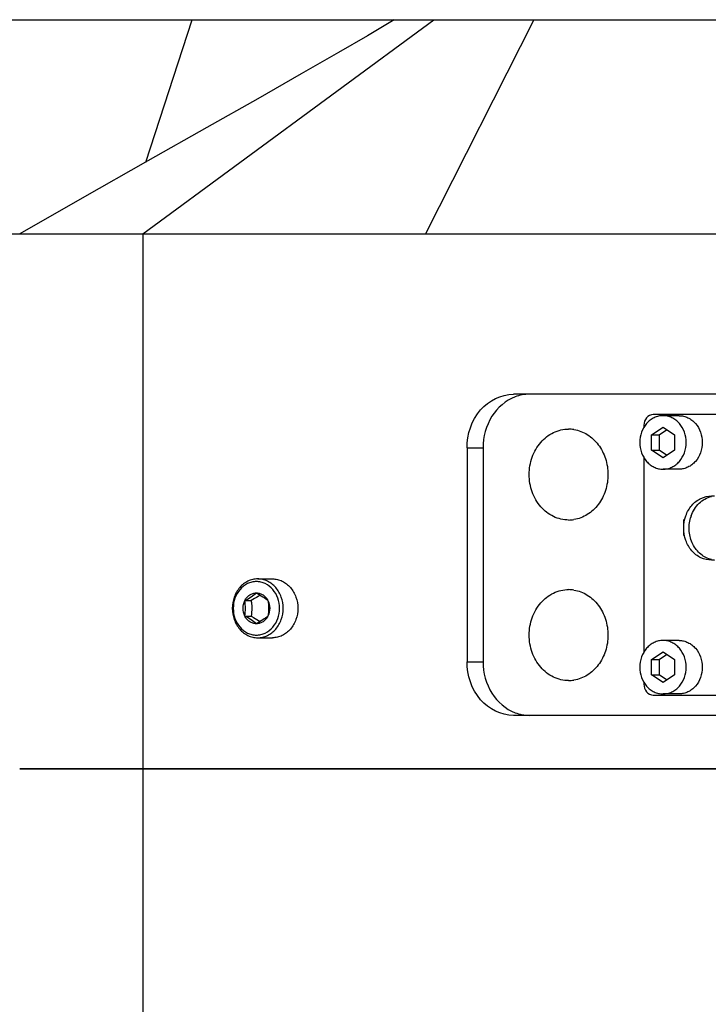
# Model space of a CAD drawing. Header units: millimetres. Extents: x 0 to 2550, y 0 to 1188.
# Tile 154 of 218: x 701 to 714, y 359 to 377. Entities that reach past the tile are written whole.
import ezdxf

# ---------------------------------------------------------------- set-up
doc = ezdxf.new("R2010")
doc.units = ezdxf.units.MM
doc.header["$LTSCALE"] = 46.255
doc.linetypes.add('HIDDEN', pattern=[0.2, 0.1, -0.1])
for name, color, linetype in [('A1002801_SA_CARD_IO_ABL495', 7, 'CONTINUOUS'), ('M1004001_PLATE2_PBL580', 7, 'CONTINUOUS'), ('M2000701_PBL835', 7, 'CONTINUOUS'), ('M2000801_PBL485', 7, 'CONTINUOUS'), ('M2000901_PBL576', 7, 'CONTINUOUS'), ('P9140503_BOLT_PBL594', 7, 'CONTINUOUS'), ('P9140505_PBL493', 7, 'CONTINUOUS'), ('P9140505_PBL504', 7, 'CONTINUOUS')]:
    doc.layers.add(name, color=color, linetype=linetype)

# ---------------------------------------------------------------- blocks, each defined once
blk = doc.blocks.new('P9140505_PBL493', base_point=(713.263, 369.239))
at = {"layer": 'P9140505_PBL493', "color": 7}
for p, q in [((713.413, 369.739), (713.113, 369.739)), ((712.897, 369.383), (713.113, 369.527)), ((713.188, 369.477), (713.047, 369.383)), ((713.113, 369.527), (713.33, 369.383)), ((712.897, 369.094), (712.897, 369.383)), ((712.897, 369.383), (713.047, 369.383)), ((713.047, 369.094), (713.047, 369.383)), ((713.33, 369.383), (713.33, 369.094)), ((713.113, 368.95), (712.897, 369.094)), ((712.897, 369.094), (713.047, 369.094)), ((713.047, 369.094), (713.188, 369)), ((713.33, 369.094), (713.113, 368.95)), ((713.413, 368.739), (713.113, 368.739))]:
    blk.add_line(p, q, dxfattribs=at)
for points in [[(713.113, 369.739), (713.085, 369.739), (713.027, 369.732), (712.945, 369.703), (712.87, 369.656), (712.781, 369.572), (712.701, 369.431), (712.669, 369.239), (712.701, 369.046), (712.781, 368.906), (712.87, 368.821), (712.945, 368.774), (713.027, 368.745), (713.085, 368.739), (713.113, 368.739)], [(713.113, 368.739), (713.141, 368.739), (713.199, 368.745), (713.281, 368.774), (713.356, 368.821), (713.445, 368.906), (713.525, 369.046), (713.557, 369.239), (713.525, 369.431), (713.445, 369.572), (713.356, 369.656), (713.281, 369.703), (713.199, 369.732), (713.141, 369.739), (713.113, 369.739)], [(713.413, 369.739), (713.441, 369.739), (713.499, 369.732), (713.581, 369.703), (713.656, 369.656), (713.745, 369.572), (713.825, 369.431), (713.857, 369.239), (713.825, 369.046), (713.745, 368.906), (713.656, 368.821), (713.581, 368.774), (713.499, 368.745), (713.441, 368.739), (713.413, 368.739)]]:
    blk.add_open_spline(points, degree=3, knots=[0, 0, 0, 0, 0.058153, 0.117019, 0.177189, 0.239019, 0.367202, 0.5, 0.632797, 0.76098, 0.82281, 0.88298, 0.941847, 1, 1, 1, 1], dxfattribs=at)
blk = doc.blocks.new('M1004001_PLATE2_PBL580', base_point=(716.201, 367.139))
at = {"layer": 'M1004001_PLATE2_PBL580', "color": 7}
for p, q in [((719.648, 369.759), (712.928, 369.759)), ((712.755, 369.559), (712.755, 369.517)), ((712.755, 368.96), (712.755, 365.317)), ((714.366, 368.319), (714.366, 368.439)), ((714.366, 368.439), (718.349, 368.439)), ((714.466, 368.319), (714.466, 368.439)), ((718.349, 368.439), (718.349, 368.239)), ((714.019, 368.239), (714.073, 368.239)), ((718.349, 368.239), (718.696, 368.239)), ((714.073, 367.039), (714.019, 367.039)), ((718.349, 367.039), (718.349, 366.839)), ((718.696, 367.039), (718.349, 367.039)), ((714.366, 366.839), (714.366, 366.879)), ((718.349, 366.839), (714.366, 366.839)), ((714.466, 366.839), (714.466, 366.879)), ((712.755, 364.76), (712.755, 364.719)), ((712.928, 364.519), (719.648, 364.519))]:
    blk.add_line(p, q, dxfattribs=at)
at = {"layer": 'M1004001_PLATE2_PBL580', "color": 2, "linetype": 'HIDDEN'}
for p, q in [((713.5, 367.499), (713.5, 367.799)), ((719.215, 367.499), (719.215, 367.799))]:
    blk.add_line(p, q, dxfattribs=at)
at = {"layer": 'M1004001_PLATE2_PBL580', "color": 7}
for centre, radius, start, end in [((714.12, 367.781), 0.457, 95.9014, 102.5436), ((714.263, 367.644), 0.663, 160.5678, 163.839), ((714.12, 367.496), 0.457, 257.4564, 264.0986)]:
    blk.add_arc(centre, radius, start, end, dxfattribs=at)
for points, knots in [([(712.928, 369.759), (712.883, 369.759), (712.786, 369.709), (712.755, 369.609), (712.755, 369.559)], [0, 0, 0, 0, 0.474684, 1, 1, 1, 1]), ([(714.019, 367.039), (713.951, 367.039), (713.81, 367.072), (713.638, 367.208), (713.526, 367.407), (713.486, 367.639), (713.526, 367.87), (713.638, 368.069), (713.81, 368.206), (713.951, 368.239), (714.019, 368.239)], [0, 0, 0, 0, 0.116618, 0.238301, 0.366837, 0.5, 0.633163, 0.761699, 0.883382, 1, 1, 1, 1]), ([(713.638, 367.865), (713.669, 367.954), (713.768, 368.115), (713.935, 368.209), (714.021, 368.228)], [0, 0, 0, 0, 0.517104, 1, 1, 1, 1]), ([(718.696, 368.239), (718.764, 368.239), (718.905, 368.206), (719.077, 368.069), (719.189, 367.87), (719.229, 367.639), (719.189, 367.407), (719.077, 367.208), (718.905, 367.072), (718.764, 367.039), (718.696, 367.039)], [0, 0, 0, 0, 0.116618, 0.238301, 0.366837, 0.5, 0.633163, 0.761699, 0.883382, 1, 1, 1, 1]), ([(714.021, 367.05), (713.948, 367.066), (713.804, 367.139), (713.654, 367.333), (713.587, 367.576), (713.603, 367.748), (713.626, 367.829)], [0, 0, 0, 0, 0.232748, 0.479427, 0.738322, 1, 1, 1, 1]), ([(712.755, 364.719), (712.755, 364.669), (712.786, 364.568), (712.883, 364.519), (712.928, 364.519)], [0, 0, 0, 0, 0.525316, 1, 1, 1, 1])]:
    blk.add_open_spline(points, degree=3, knots=knots, dxfattribs=at)
blk = doc.blocks.new('A1002801_SA_CARD_IO_ABL495', base_point=(716.201, 367.139))
at = {"layer": 'M1004001_PLATE2_PBL580'}
blk.add_blockref('M1004001_PLATE2_PBL580', (716.201, 367.139), dxfattribs=at)
blk = doc.blocks.new('P9140505_PBL504', base_point=(713.263, 365.039))
at = {"layer": 'P9140505_PBL504', "color": 7}
for p, q in [((713.413, 365.539), (713.113, 365.539)), ((712.897, 365.183), (713.113, 365.327)), ((713.188, 365.277), (713.047, 365.183)), ((713.113, 365.327), (713.33, 365.183)), ((712.897, 364.894), (712.897, 365.183)), ((712.897, 365.183), (713.047, 365.183)), ((713.047, 364.894), (713.047, 365.183)), ((713.33, 365.183), (713.33, 364.894)), ((713.113, 364.75), (712.897, 364.894)), ((712.897, 364.894), (713.047, 364.894)), ((713.047, 364.894), (713.188, 364.8)), ((713.33, 364.894), (713.113, 364.75)), ((713.413, 364.539), (713.113, 364.539))]:
    blk.add_line(p, q, dxfattribs=at)
for points in [[(713.113, 365.539), (713.085, 365.539), (713.027, 365.532), (712.945, 365.503), (712.87, 365.456), (712.781, 365.372), (712.701, 365.231), (712.669, 365.039), (712.701, 364.846), (712.781, 364.706), (712.87, 364.621), (712.945, 364.574), (713.027, 364.545), (713.085, 364.539), (713.113, 364.539)], [(713.113, 364.539), (713.141, 364.539), (713.199, 364.545), (713.281, 364.574), (713.356, 364.621), (713.445, 364.706), (713.525, 364.846), (713.557, 365.039), (713.525, 365.231), (713.445, 365.372), (713.356, 365.456), (713.281, 365.503), (713.199, 365.532), (713.141, 365.539), (713.113, 365.539)], [(713.413, 365.539), (713.441, 365.539), (713.499, 365.532), (713.581, 365.503), (713.656, 365.456), (713.745, 365.372), (713.825, 365.231), (713.857, 365.039), (713.825, 364.846), (713.745, 364.706), (713.656, 364.621), (713.581, 364.574), (713.499, 364.545), (713.441, 364.539), (713.413, 364.539)]]:
    blk.add_open_spline(points, degree=3, knots=[0, 0, 0, 0, 0.058153, 0.117019, 0.177189, 0.239019, 0.367202, 0.5, 0.632797, 0.76098, 0.82281, 0.88298, 0.941847, 1, 1, 1, 1], dxfattribs=at)
blk = doc.blocks.new('M2000701_PBL835', base_point=(711.348, 367.139))
at = {"layer": 'M2000701_PBL835', "color": 7}
for centre, start, end in [((711.348, 368.848), 80.9891, 89.9922), ((711.348, 368.429), 270.0078, 279.0109), ((711.348, 365.848), 80.9891, 89.9922), ((711.348, 365.429), 270.0078, 279.0109)]:
    blk.add_arc(centre, 0.64, start, end, dxfattribs=at)
for points, knots in [([(710.612, 368.639), (710.612, 368.749), (710.648, 368.967), (710.808, 369.248), (711.052, 369.442), (711.252, 369.489), (711.348, 369.489)], [0, 0, 0, 0, 0.266341, 0.523401, 0.766784, 1, 1, 1, 1]), ([(711.448, 369.481), (711.536, 369.467), (711.711, 369.399), (711.919, 369.203), (712.053, 368.939), (712.084, 368.739), (712.084, 368.639)], [0, 0, 0, 0, 0.233809, 0.478443, 0.735301, 1, 1, 1, 1]), ([(711.348, 367.789), (711.252, 367.789), (711.052, 367.835), (710.808, 368.029), (710.648, 368.311), (710.612, 368.529), (710.612, 368.639)], [0, 0, 0, 0, 0.233216, 0.476599, 0.733659, 1, 1, 1, 1]), ([(712.084, 368.639), (712.084, 368.538), (712.053, 368.338), (711.919, 368.074), (711.711, 367.878), (711.536, 367.811), (711.448, 367.797)], [0, 0, 0, 0, 0.264699, 0.521557, 0.766191, 1, 1, 1, 1]), ([(710.612, 365.639), (710.612, 365.749), (710.648, 365.967), (710.808, 366.248), (711.052, 366.442), (711.252, 366.489), (711.348, 366.489)], [0, 0, 0, 0, 0.266341, 0.523401, 0.766784, 1, 1, 1, 1]), ([(711.448, 366.481), (711.536, 366.467), (711.711, 366.399), (711.919, 366.203), (712.053, 365.939), (712.084, 365.739), (712.084, 365.639)], [0, 0, 0, 0, 0.233809, 0.478443, 0.735301, 1, 1, 1, 1]), ([(711.348, 364.789), (711.252, 364.789), (711.052, 364.835), (710.808, 365.029), (710.648, 365.311), (710.612, 365.529), (710.612, 365.639)], [0, 0, 0, 0, 0.233216, 0.476599, 0.733659, 1, 1, 1, 1]), ([(712.084, 365.639), (712.084, 365.538), (712.053, 365.338), (711.919, 365.074), (711.711, 364.878), (711.536, 364.811), (711.448, 364.797)], [0, 0, 0, 0, 0.264699, 0.521557, 0.766191, 1, 1, 1, 1])]:
    blk.add_open_spline(points, degree=3, knots=knots, dxfattribs=at)

msp = doc.modelspace()

# ---------------------------------------------------------------- linework, layer by layer
at = {"layer": 'M2000801_PBL485', "color": 7}
for p, q in [((683.818, 377.1387), (727.9109, 377.1387)), ((662.34, 373.1387), (742.8941, 373.1387)), ((718.9752, 370.1387), (710.3149, 370.1387)), ((709.4489, 369.1387), (709.4489, 365.1387)), ((709.7489, 369.1387), (709.7489, 365.1387)), ((718.9752, 364.1387), (710.3149, 364.1387)), ((726.7619, 363.1387), (701.0869, 363.1387))]:
    msp.add_line(p, q, dxfattribs=at)
at = {"layer": 'M2000801_PBL485', "color": 2}
for p, q in [((703.3868, 373.1387), (708.8315, 377.1387)), ((703.4427, 374.4744), (704.3086, 377.1386)), ((710.6976, 377.1387), (708.6748, 373.1387)), ((703.3868, 373.1387), (703.3868, 363.1387)), ((709.4489, 369.1387), (709.7489, 369.1387)), ((709.4489, 365.1387), (709.7489, 365.1387))]:
    msp.add_line(p, q, dxfattribs=at)
at = {"layer": 'M2000801_PBL485', "color": 7}
msp.add_lwpolyline([(708.0859, 377.1387), (707.9632, 377.0627), (707.5875, 376.838), (707.046, 376.5231), (706.351, 376.1249), (705.5384, 375.6625), (704.5863, 375.1224), (703.4844, 374.498), (702.2577, 373.8028), (701.0868, 373.1387)], dxfattribs=at)
for points, knots in [([(709.4489, 369.1387), (709.4489, 369.3891), (709.6036, 369.89), (710.0887, 370.1387), (710.3149, 370.1387)], [0, 0, 0, 0, 0.5253157, 1, 1, 1, 1]), ([(710.3473, 370.0897), (710.1709, 370.0236), (709.8523, 369.7438), (709.7489, 369.3422), (709.7489, 369.1387)], [0, 0, 0, 0, 0.4806948, 1, 1, 1, 1]), ([(710.3149, 364.1387), (710.0887, 364.1387), (709.6036, 364.3873), (709.4489, 364.8883), (709.4489, 365.1387)], [0, 0, 0, 0, 0.4746843, 1, 1, 1, 1]), ([(709.7489, 365.1387), (709.7489, 364.9351), (709.8523, 364.5335), (710.1709, 364.2537), (710.3473, 364.1876)], [0, 0, 0, 0, 0.5193052, 1, 1, 1, 1])]:
    msp.add_open_spline(points, degree=3, knots=knots, dxfattribs=at)
for points in [[(710.6149, 370.1387), (710.5243, 370.1387), (710.4323, 370.1215), (710.3473, 370.0897)], [(710.3473, 364.1876), (710.4323, 364.1558), (710.5243, 364.1387), (710.6149, 364.1387)]]:
    msp.add_open_spline(points, degree=3, dxfattribs=at)
at = {"layer": 'M2000901_PBL576', "color": 7}
msp.add_line((701.0869, 363.1387), (726.7531, 363.1387), dxfattribs=at)
at = {"layer": 'M2000901_PBL576', "color": 2}
msp.add_line((703.3868, 363.1387), (703.3868, 354.4517), dxfattribs=at)
at = {"layer": 'P9140503_BOLT_PBL594', "color": 7}
for p, q in [((705.5366, 366.6887), (705.8116, 366.6887)), ((705.2951, 366.283), (705.4139, 366.283)), ((705.2951, 365.9943), (705.4139, 365.9943)), ((705.5366, 365.5887), (705.8116, 365.5887))]:
    msp.add_line(p, q, dxfattribs=at)
for points, knots in [([(705.5366, 366.6887), (705.5054, 366.6887), (705.4425, 366.6815), (705.3522, 366.6496), (705.2692, 366.5981), (705.1715, 366.505), (705.0839, 366.3508), (705.0483, 366.1387), (705.0839, 365.9266), (705.1715, 365.7723), (705.2692, 365.6792), (705.3522, 365.6277), (705.4425, 365.5959), (705.5054, 365.5887), (705.5366, 365.5887)], [0, 0, 0, 0, 0.0581531, 0.1170188, 0.1771894, 0.2390194, 0.3672021, 0.5, 0.6327979, 0.7609806, 0.8228106, 0.8829812, 0.9418469, 1, 1, 1, 1]), ([(705.5116, 366.6387), (705.4833, 366.6387), (705.426, 366.6321), (705.3157, 366.5933), (705.1939, 366.4973), (705.1002, 366.3315), (705.0676, 366.1387), (705.1002, 365.9458), (705.1939, 365.78), (705.3157, 365.6841), (705.426, 365.6452), (705.4833, 365.6387), (705.5116, 365.6387)], [0, 0, 0, 0, 0.0582279, 0.1171695, 0.238683, 0.3670324, 0.5000016, 0.6329699, 0.7613173, 0.8828297, 0.9417714, 1, 1, 1, 1]), ([(705.5116, 365.6387), (705.54, 365.6387), (705.5972, 365.6452), (705.7076, 365.6841), (705.8293, 365.78), (705.923, 365.9458), (705.9556, 366.1387), (705.923, 366.3315), (705.8293, 366.4973), (705.7076, 366.5933), (705.5972, 366.6321), (705.54, 366.6387), (705.5116, 366.6387)], [0, 0, 0, 0, 0.0582279, 0.1171695, 0.238683, 0.3670324, 0.5000016, 0.6329699, 0.7613173, 0.8828297, 0.9417714, 1, 1, 1, 1]), ([(705.5366, 365.5887), (705.5678, 365.5887), (705.6308, 365.5959), (705.721, 365.6277), (705.804, 365.6792), (705.9017, 365.7723), (705.9893, 365.9266), (706.025, 366.1387), (705.9893, 366.3508), (705.9017, 366.505), (705.804, 366.5981), (705.721, 366.6496), (705.6308, 366.6815), (705.5678, 366.6887), (705.5366, 366.6887)], [0, 0, 0, 0, 0.0581531, 0.1170188, 0.1771894, 0.2390194, 0.3672021, 0.5, 0.6327979, 0.7609806, 0.8228106, 0.8829812, 0.9418469, 1, 1, 1, 1]), ([(705.8116, 366.6887), (705.8428, 366.6887), (705.9058, 366.6815), (705.996, 366.6496), (706.079, 366.5981), (706.1767, 366.505), (706.2643, 366.3508), (706.3, 366.1387), (706.2643, 365.9266), (706.1767, 365.7723), (706.079, 365.6792), (705.996, 365.6277), (705.9058, 365.5959), (705.8428, 365.5887), (705.8116, 365.5887)], [0, 0, 0, 0, 0.0581529, 0.1170187, 0.1771888, 0.2390196, 0.3672037, 0.5000018, 0.6327988, 0.7609809, 0.8228108, 0.8829805, 0.9418463, 1, 1, 1, 1]), ([(705.2951, 366.283), (705.3058, 366.3044), (705.3319, 366.3441), (705.3842, 366.3909), (705.4454, 366.4205), (705.4898, 366.4273), (705.5116, 366.4273)], [0, 0, 0, 0, 0.2627161, 0.5158741, 0.7604702, 1, 1, 1, 1]), ([(705.2951, 366.283), (705.3357, 366.3057), (705.4106, 366.3498), (705.4805, 366.4017), (705.5116, 366.4273)], [0, 0, 0, 0, 0.5356106, 1, 1, 1, 1]), ([(705.5798, 366.3877), (705.5676, 366.3787), (705.5141, 366.3409), (705.4578, 366.3075), (705.4139, 366.283)], [0, 0, 0, 0, 0.2325235, 1, 1, 1, 1]), ([(705.5116, 366.4273), (705.5522, 366.4046), (705.6271, 366.3605), (705.697, 366.3087), (705.7281, 366.283)], [0, 0, 0, 0, 0.5356106, 1, 1, 1, 1]), ([(705.5116, 366.4273), (705.5334, 366.4273), (705.5778, 366.4205), (705.6391, 366.3909), (705.6913, 366.3441), (705.7174, 366.3044), (705.7281, 366.283)], [0, 0, 0, 0, 0.2395298, 0.4841259, 0.7372839, 1, 1, 1, 1]), ([(705.2951, 365.9943), (705.273, 366.0385), (705.2502, 366.1387), (705.273, 366.2388), (705.2951, 366.283)], [0, 0, 0, 0, 0.5, 1, 1, 1, 1]), ([(705.2951, 365.9943), (705.302, 366.0421), (705.3105, 366.1387), (705.302, 366.2352), (705.2951, 366.283)], [0, 0, 0, 0, 0.5000034, 1, 1, 1, 1]), ([(705.4139, 366.283), (705.4156, 366.2712), (705.4219, 366.2233), (705.4251, 366.175), (705.4251, 366.1387)], [0, 0, 0, 0, 0.246806, 1, 1, 1, 1]), ([(705.7281, 366.283), (705.735, 366.2352), (705.7436, 366.1387), (705.735, 366.0421), (705.7281, 365.9943)], [0, 0, 0, 0, 0.4999966, 1, 1, 1, 1]), ([(705.7281, 366.283), (705.7502, 366.2388), (705.773, 366.1387), (705.7502, 366.0385), (705.7281, 365.9943)], [0, 0, 0, 0, 0.5, 1, 1, 1, 1]), ([(705.5116, 365.85), (705.4898, 365.85), (705.4454, 365.8568), (705.3842, 365.8865), (705.3319, 365.9332), (705.3058, 365.9729), (705.2951, 365.9943)], [0, 0, 0, 0, 0.2395298, 0.4841259, 0.7372839, 1, 1, 1, 1]), ([(705.5116, 365.85), (705.4805, 365.8757), (705.4106, 365.9275), (705.3357, 365.9716), (705.2951, 365.9943)], [0, 0, 0, 0, 0.4643873, 1, 1, 1, 1]), ([(705.4251, 366.1387), (705.4251, 366.1265), (705.4241, 366.0782), (705.4191, 366.03), (705.4139, 365.9943)], [0, 0, 0, 0, 0.2527088, 1, 1, 1, 1]), ([(705.4139, 365.9943), (705.429, 365.9859), (705.4858, 365.9535), (705.5411, 365.9182), (705.5798, 365.8896)], [0, 0, 0, 0, 0.2636827, 1, 1, 1, 1]), ([(705.7281, 365.9943), (705.697, 365.9687), (705.6271, 365.9168), (705.5522, 365.8727), (705.5116, 365.85)], [0, 0, 0, 0, 0.4643873, 1, 1, 1, 1]), ([(705.7281, 365.9943), (705.7174, 365.9729), (705.6913, 365.9332), (705.6391, 365.8865), (705.5778, 365.8568), (705.5334, 365.85), (705.5116, 365.85)], [0, 0, 0, 0, 0.2627161, 0.5158741, 0.7604702, 1, 1, 1, 1])]:
    msp.add_open_spline(points, degree=3, knots=knots, dxfattribs=at)

# ---------------------------------------------------------------- block references
at = {"layer": 'A1002801_SA_CARD_IO_ABL495'}
msp.add_blockref('A1002801_SA_CARD_IO_ABL495', (716.2014, 367.1387), dxfattribs=at)
at = {"layer": 'M2000701_PBL835'}
msp.add_blockref('M2000701_PBL835', (711.3479, 367.1387), dxfattribs=at)
at = {"layer": 'P9140505_PBL493'}
msp.add_blockref('P9140505_PBL493', (713.263, 369.2387), dxfattribs=at)
at = {"layer": 'P9140505_PBL504'}
msp.add_blockref('P9140505_PBL504', (713.263, 365.0387), dxfattribs=at)

doc.saveas('drawing.dxf')
